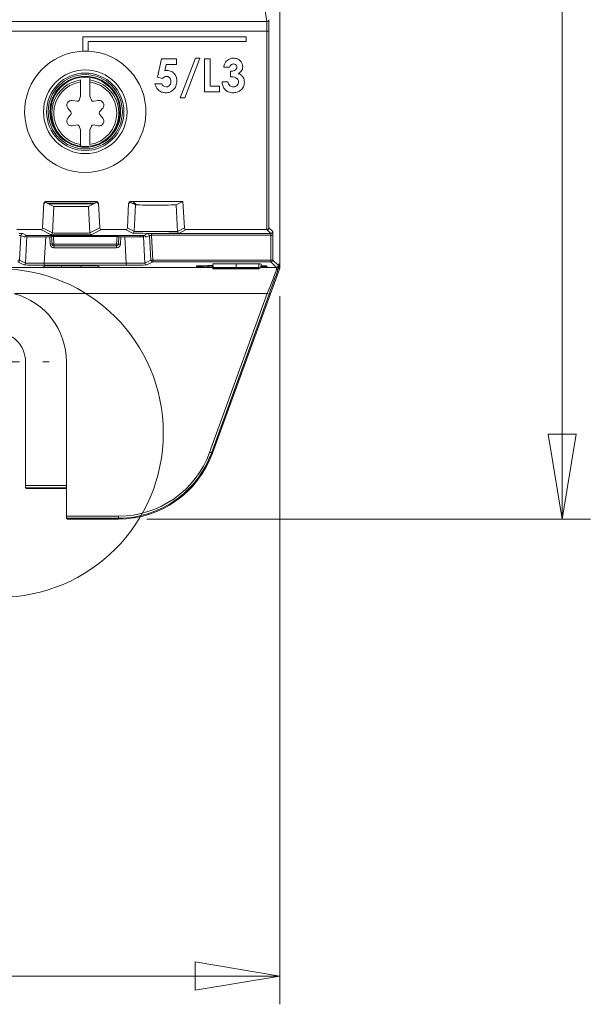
# Model space of a CAD drawing. Header units: millimetres. Extents: x 0 to 1260, y 0 to 891.
# Tile 22 of 89: x 285 to 345, y 401 to 506. Entities that reach past the tile are written whole.
import ezdxf

# ---------------------------------------------------------------- set-up
doc = ezdxf.new("R2010")
doc.units = ezdxf.units.MM
doc.header["$LTSCALE"] = 3
doc.styles.add('SLDTEXTSTYLE1', font='TXT', dxfattribs={"width": 0.75})
doc.dimstyles.new('SLDDIMSTYLE0', dxfattribs={"dimtxt": 7.5, "dimasz": 9, "dimexe": 0, "dimexo": 0.0625, "dimgap": 1.875, "dimtad": 1, "dimdec": 0, "dimrnd": 1e-09, "dimzin": 12, "dimdsep": 46, "dimtxsty": 'SLDTEXTSTYLE1', "dimblk1": 'CLOSED', "dimblk2": 'CLOSED', "dimsah": 1, "dimcen": 0.09, "dimadec": 0, "dimazin": 3, "dimtfac": 1, "dimtofl": 0, "dimtmove": 0, "dimatfit": 3, "dimldrblk": 'CLOSED', "dimfxl": 0, "dimfrac": 2, "dimtolj": 1, "dimtzin": 12, "dimarcsym": 0})

# ---------------------------------------------------------------- blocks, each defined once
blk = doc.blocks.new('_CLOSED')
at = {"color": 0, "linetype": 'ByBlock', "lineweight": -2}
for p, q in [((-1, 0.166667), (0, 0)), ((-1, 0.166667), (-1, -0.166667)), ((0, 0), (-1, -0.166667)), ((0, 0), (-1, 0))]:
    blk.add_line(p, q, dxfattribs=at)
blk = doc.blocks.new('_D')
at = {"color": 7, "linetype": 'Continuous', "lineweight": 0}
for p, q in [((295.24, 789.15), (345.46, 789.15)), ((342.46, 789.15), (342.46, 452.7)), ((298.33, 452.7), (345.46, 452.7))]:
    blk.add_line(p, q, dxfattribs=at)
at = {"color": 7, "linetype": 'Continuous', "lineweight": 0, "xscale": 9, "yscale": 9}
for p, rotation in [((342.46, 789.15, -1.66), 90.0000000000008), ((342.46, 452.7, -1.66), 270.0000000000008)]:
    blk.add_blockref('_CLOSED', p, dxfattribs=dict(at, rotation=rotation))
at = {"color": 7, "linetype": 'Continuous', "lineweight": 0, "insert": (332.79, 612.61), "char_height": 7.5, "attachment_point": 1, "rotation": 90, "style": 'SLDTEXTSTYLE1'}
blk.add_mtext('336', dxfattribs=at)
blk = doc.blocks.new('_D_3')
at = {"color": 7, "linetype": 'Continuous', "lineweight": 0}
for p, q in [((160.14, 476.34), (160.14, 401.21)), ((312.46, 476.34), (312.46, 401.21)), ((160.14, 404.21), (312.46, 404.21))]:
    blk.add_line(p, q, dxfattribs=at)
at = {"color": 7, "linetype": 'Continuous', "lineweight": 0, "xscale": 9, "yscale": 9}
for p, rotation in [((160.14, 404.21, -1.66), 180.0000000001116), ((312.46, 404.21, -1.66), 1.115484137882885e-10)]:
    blk.add_blockref('_CLOSED', p, dxfattribs=dict(at, rotation=rotation))
at = {"color": 7, "linetype": 'Continuous', "lineweight": 0, "insert": (227.99, 413.88), "char_height": 7.5, "attachment_point": 1, "style": 'SLDTEXTSTYLE1'}
blk.add_mtext('152', dxfattribs=at)
blk = doc.blocks.new('SW_CENTERMARKSYMBOL_1')
at = {"color": 0, "linetype": 'Continuous', "lineweight": 0}
for p, q in [((0, 5), (0, 5.66)), ((0, 0), (0, 2.5)), ((-5, 0), (-5.66, 0)), ((0, 0), (-2.5, 0)), ((0, 0), (0, -2.5)), ((0, 0), (2.5, 0)), ((5, 0), (5.66, 0)), ((0, -5), (0, -5.66))]:
    blk.add_line(p, q, dxfattribs=at)

msp = doc.modelspace()

# ---------------------------------------------------------------- linework, layer by layer
at = {"color": 7, "linetype": 'Continuous', "lineweight": 15}
for p, q in [((312.46, 479.34), (312.46, 754)), ((311.09, 505.49), (310.72, 507.71)), ((161.51, 505.49), (311.09, 505.49)), ((311.1, 504.49), (161.5, 504.49)), ((291.55, 503.86), (291.55, 502.36)), ((308.89, 503.86), (291.55, 503.86)), ((308.89, 503.36), (308.89, 503.86)), ((311.3, 504.49), (311.1, 504.49)), ((311.1, 483.41), (311.1, 504.49)), ((311.3, 504.49), (311.3, 483.6)), ((292.1, 503.36), (308.89, 503.36)), ((292.1, 502.36), (292.1, 503.36)), ((299.48, 499.58), (299.89, 501.52)), ((299.89, 501.52), (301.49, 501.52)), ((301.49, 501.52), (301.49, 500.94)), ((301.89, 497.4), (303.5, 501.61)), ((303.98, 501.61), (302.37, 497.4)), ((303.5, 501.61), (303.98, 501.61)), ((304.45, 501.52), (305.08, 501.52)), ((304.45, 498.02), (304.45, 501.52)), ((305.08, 501.52), (305.08, 498.65)), ((300.39, 500.94), (300.25, 500.28)), ((301.49, 500.94), (300.39, 500.94)), ((307.14, 500.67), (306.51, 500.67)), ((292.3, 499.3), (292.3, 499.49)), ((300.01, 499.46), (299.48, 499.58)), ((307.23, 499.64), (307.23, 500.22)), ((291.3, 499.09), (291.3, 497.56)), ((292.3, 497.56), (292.3, 499.09)), ((299.2, 498.88), (299.92, 498.88)), ((305.08, 498.65), (306.06, 498.65)), ((306.06, 498.65), (306.06, 498.02)), ((306.33, 499.1), (306.96, 499.1)), ((291.3, 497.56), (291.15, 497.15)), ((292.3, 497.56), (292.45, 497.15)), ((302.37, 497.4), (301.89, 497.4)), ((306.06, 498.02), (304.45, 498.02)), ((289.94, 496.3), (290.28, 495.9)), ((290.41, 497.12), (290.93, 497.03)), ((293.19, 497.12), (292.67, 497.03)), ((293.65, 496.3), (293.32, 495.9)), ((289.94, 495.25), (290.28, 495.65)), ((293.65, 495.25), (293.32, 495.65)), ((290.41, 494.43), (290.93, 494.52)), ((291.3, 493.99), (291.15, 494.39)), ((292.3, 493.99), (292.45, 494.39)), ((293.19, 494.43), (292.67, 494.52)), ((291.3, 493.99), (291.3, 492.46)), ((292.3, 492.46), (292.3, 493.99)), ((287.41, 486.22), (287.27, 483.6)), ((287.46, 486.19), (287.41, 486.22)), ((288.45, 485.88), (287.54, 486.34)), ((292.99, 486.41), (287.61, 486.41)), ((287.61, 486.41), (287.66, 486.38)), ((292.94, 486.38), (287.66, 486.38)), ((287.92, 486.15), (292.68, 486.15)), ((288.31, 483.06), (288.45, 485.88)), ((292.15, 485.88), (293.05, 486.34)), ((292.15, 485.88), (292.29, 483.06)), ((292.94, 486.38), (292.99, 486.41)), ((293.19, 486.22), (293.14, 486.19)), ((293.33, 483.6), (293.19, 486.22)), ((296.41, 486.22), (296.27, 483.6)), ((296.46, 486.19), (296.41, 486.22)), ((297.14, 486.03), (296.54, 486.34)), ((302.18, 486.41), (296.61, 486.41)), ((296.61, 486.41), (296.66, 486.38)), ((296.7, 486.38), (296.66, 486.38)), ((296.9, 486.38), (297.25, 486.03)), ((296.92, 486.15), (297.13, 486.15)), ((297, 483.22), (297.14, 486.03)), ((301.46, 486.03), (302.18, 486.41)), ((301.46, 486.03), (301.6, 483.22)), ((302.33, 483.6), (302.18, 486.41)), ((287.07, 483.41), (284.53, 483.41)), ((284.97, 482.8), (284.83, 480.18)), ((285.37, 482.6), (284.97, 482.8)), ((285.17, 482.99), (285.57, 482.79)), ((285.6, 482.67), (285.46, 482.75)), ((288.11, 482.88), (287.07, 483.41)), ((287.27, 483.6), (288.31, 483.06)), ((292.29, 483.06), (293.33, 483.6)), ((293.53, 483.41), (292.49, 482.88)), ((296.07, 483.41), (293.53, 483.41)), ((295.13, 482.8), (295.13, 482.68)), ((296.8, 483.03), (296.07, 483.41)), ((296.27, 483.6), (297, 483.22)), ((297.64, 482.66), (297.64, 482.79)), ((298.15, 482.75), (298, 482.67)), ((298.03, 482.79), (298.43, 482.99)), ((298.63, 482.8), (298.23, 482.6)), ((298.77, 480.18), (298.63, 482.8)), ((298.83, 483), (311.51, 483)), ((298.83, 482.81), (298.83, 483)), ((311.52, 482.81), (298.83, 482.81)), ((298.83, 482.81), (298.97, 480.18)), ((301.6, 483.22), (302.33, 483.6)), ((302.53, 483.41), (301.8, 483.03)), ((311.1, 483.41), (302.53, 483.41)), ((311.1, 483.41), (311.1, 483.41)), ((311.51, 483), (311.1, 483.41)), ((311.3, 483.6), (311.71, 483.2)), ((311.52, 480.18), (311.52, 482.81)), ((311.72, 482.82), (311.72, 480.19)), ((285.46, 479.86), (285.6, 482.67)), ((287.6, 482.65), (287.45, 479.84)), ((287.6, 482.65), (288.02, 482.65)), ((288.07, 481.87), (288.02, 482.65)), ((288.27, 481.87), (288.22, 482.68)), ((288.42, 482.68), (288.47, 481.87)), ((295.18, 482.68), (288.42, 482.68)), ((288.47, 481.87), (295.13, 481.87)), ((288.47, 481.68), (288.47, 481.87)), ((295.13, 481.68), (288.47, 481.68)), ((288.47, 481.49), (288.47, 481.68)), ((295.13, 481.87), (295.18, 482.68)), ((295.13, 481.68), (295.13, 481.87)), ((295.13, 481.49), (295.13, 481.68)), ((295.38, 482.68), (295.33, 481.87)), ((295.57, 482.65), (295.53, 481.87)), ((295.57, 482.65), (296, 482.65)), ((296.15, 479.84), (296, 482.65)), ((298, 482.67), (298.14, 479.86)), ((295.13, 481.49), (288.47, 481.49)), ((285.26, 479.67), (284.63, 479.99)), ((284.83, 480.18), (285.46, 479.86)), ((287.45, 479.65), (287.45, 479.84)), ((287.45, 479.84), (296.15, 479.84)), ((296.15, 479.65), (287.45, 479.65)), ((296.15, 479.65), (296.15, 479.84)), ((298.14, 479.86), (298.77, 480.18)), ((298.97, 479.99), (298.34, 479.67)), ((298.97, 480.18), (311.52, 480.18)), ((298.97, 479.99), (298.97, 480.18)), ((311.52, 479.99), (298.97, 479.99)), ((303.62, 479.49), (303.62, 479.58)), ((303.62, 479.58), (303.65, 479.58)), ((304.82, 479.59), (305.32, 479.59)), ((305.36, 479.66), (305.31, 479.66)), ((305.34, 479.26), (305.31, 479.66)), ((305.35, 479.8), (307.83, 479.8)), ((305.37, 479.4), (305.35, 479.8)), ((307.83, 479.4), (307.83, 479.8)), ((310.23, 479.39), (310.25, 479.79)), ((310.46, 479.36), (310.49, 479.76)), ((310.94, 479.58), (310.98, 479.55)), ((311.03, 479.58), (311.12, 479.49)), ((311.52, 479.99), (311.52, 480.18)), ((312.12, 479.39), (311.52, 479.99)), ((311.72, 480.19), (312.32, 479.59)), ((312.35, 479.36), (312.35, 479.78)), ((282.39, 479.39), (289.22, 479.39)), ((287.17, 479.41), (287.46, 479.55)), ((287.25, 479.43), (287.51, 479.56)), ((293.09, 479.56), (293.34, 479.43)), ((293.14, 479.55), (293.43, 479.41)), ((305.3, 459.68), (312.46, 479.34)), ((306.83, 479.26), (305.34, 479.26)), ((305.34, 479.26), (307.8, 479.21)), ((305.37, 479.4), (307.83, 479.4)), ((305.37, 479.35), (305.37, 479.4)), ((307.44, 479.35), (305.37, 479.35)), ((307.29, 479.39), (306.51, 479.39)), ((306.51, 479.39), (306.51, 479.38)), ((306.51, 479.38), (307.39, 479.38)), ((307.59, 479.37), (306.51, 479.37)), ((306.51, 479.37), (306.51, 479.35)), ((306.51, 479.35), (307.75, 479.35)), ((306.82, 479.33), (306.82, 479.35)), ((308.78, 479.33), (306.82, 479.33)), ((306.82, 479.33), (306.83, 479.26)), ((307.8, 479.21), (310.26, 479.26)), ((308.77, 479.26), (308.78, 479.33)), ((310.26, 479.26), (308.77, 479.26)), ((308.78, 479.33), (308.78, 479.35)), ((310.26, 479.26), (310.27, 479.37)), ((312.35, 479.36), (312.33, 479.36)), ((312.35, 479.36), (312.46, 479.34)), ((311.14, 476.62), (284.27, 476.62)), ((305.01, 459.78), (311.14, 476.62)), ((311.33, 476.55), (305.2, 459.71)), ((285.46, 456.28), (285.46, 469.38)), ((289.8, 453), (289.8, 469.38)), ((305.2, 459.71), (305.3, 459.68)), ((285.55, 455.95), (285.46, 456.03)), ((285.8, 455.95), (289.8, 455.95)), ((289.8, 453), (295.33, 453)), ((295.33, 452.8), (289.8, 452.8)), ((289.91, 452.7), (289.8, 452.8)), ((290.11, 452.7), (295.33, 452.7)), ((295.33, 453), (295.33, 452.8)), ((295.33, 452.7), (295.33, 452.8))]:
    msp.add_line(p, q, dxfattribs=at)
at = {"color": 8, "linetype": 'Continuous', "lineweight": 15}
for p, q in [((292.77, 486.2), (287.83, 486.2)), ((297.08, 486.2), (296.83, 486.2)), ((294.88, 482.68), (294.88, 482.8)), ((297.89, 482.79), (297.89, 482.67)), ((304.81, 479.48), (304.81, 479.59)), ((311, 479.58), (311.03, 479.58)), ((291.39, 479.39), (305.33, 479.39)), ((305.32, 479.48), (304.81, 479.48)), ((310.47, 479.39), (312.12, 479.39)), ((285.46, 456.28), (289.8, 456.28)), ((289.8, 456.03), (285.46, 456.03))]:
    msp.add_line(p, q, dxfattribs=at)
at = {"color": 7, "linetype": 'Continuous', "lineweight": 15, "flags": 128}
for points in [[(289.22, 479.39), (289.24, 479.39), (289.25, 479.4), (289.26, 479.42), (289.27, 479.44), (289.28, 479.47), (289.29, 479.5), (289.29, 479.54), (289.29, 479.57)], [(291.39, 479.39), (291.38, 479.39), (291.37, 479.4), (291.35, 479.42), (291.34, 479.44), (291.34, 479.47), (291.33, 479.5), (291.32, 479.54), (291.32, 479.57)], [(287.5, 479.56), (287.5, 479.56), (287.46, 479.55)], [(293.1, 479.56), (293.1, 479.56), (293.14, 479.55)]]:
    msp.add_lwpolyline(points, dxfattribs=at)
at = {"color": 7, "linetype": 'Continuous', "lineweight": 15}
for radius in [4.44, 4.11, 3.94, 3.76, 3.68]:
    msp.add_circle((291.8, 495.92), radius, dxfattribs=at)
at = {"color": 7, "linetype": 'Continuous', "lineweight": 0}
msp.add_circle((282.66, 461.83), 17.43, dxfattribs=at)
at = {"color": 7, "linetype": 'Continuous', "lineweight": 15}
for centre, radius, start, end in [((311.09, 505.69), 0.2, 269.9925, 359.9311), ((291.8, 495.92), 6.44, 92.2237, 87.3313), ((291.8, 495.92), 6.44, 87.3313, 92.2237), ((291.8, 495.77), 3.35, 98.5837, 261.4163), ((291.8, 495.77), 3.35, 278.5837, 81.4163), ((290.33, 496.62), 0.5, 80, 220), ((290.96, 497.22), 0.2, 260, 340), ((292.64, 497.22), 0.2, 200, 280), ((293.27, 496.62), 0.5, 320, 100), ((290.33, 494.92), 0.5, 140, 280), ((290.13, 495.77), 0.2, 320, 40), ((293.27, 494.92), 0.5, 260, 40), ((293.47, 495.77), 0.2, 140, 220), ((290.96, 494.33), 0.2, 20, 100), ((292.64, 494.33), 0.2, 80, 160), ((285.17, 482.79), 0.2, 90.0129, 176.9935), ((288.11, 483.08), 0.2, 270.0129, 356.9935), ((292.49, 483.08), 0.2, 183.0065, 269.9871), ((296.8, 483.23), 0.2, 270.0129, 356.9935), ((298.43, 482.79), 0.2, 3.0065, 89.9871), ((301.8, 483.23), 0.2, 183.0065, 269.9871), ((311.51, 483.2), 0.2, 270.0051, 359.9949), ((311.56, 483.79), 0.984, 267.1556, 278.8364), ((288.17, 480.92), 0.962, 84.0433, 95.9567), ((288.47, 481.89), 0.4, 183, 270), ((288.37, 482.83), 0.962, 264.0433, 275.9567), ((288.47, 481.88), 0.2, 183, 270), ((295.23, 482.83), 0.962, 264.0433, 275.9567), ((295.13, 481.88), 0.2, 270, 357), ((295.13, 481.89), 0.4, 270, 357), ((295.43, 480.92), 0.962, 84.0433, 95.9567), ((284.73, 481.18), 1, 264.2774, 275.7226), ((284.63, 480.19), 0.2, 270.0129, 356.9935), ((285.26, 479.87), 0.2, 270.0129, 356.9935), ((298.34, 479.87), 0.2, 183.0065, 269.9871), ((298.87, 481.18), 1, 264.2774, 275.7226), ((298.97, 480.19), 0.2, 183.0065, 269.9871), ((311.57, 481.16), 0.984, 267.1556, 278.8364), ((311.52, 480.19), 0.2, 270.0051, 359.9949), ((312.12, 479.59), 0.2, 270.0051, 359.9949), ((282.3, 469.38), 7.5, 0.0044, 74.74), ((313.3, 482.43), 6.2, 249.5497, 251.3928), ((282.3, 469.38), 3.16, 0, 180), ((295.33, 463.3), 10.3, 270, 340.0041), ((307.18, 465.59), 6.2, 249.5497, 251.3928), ((295.33, 463.31), 10.61, 270, 340)]:
    msp.add_arc(centre, radius, start, end, dxfattribs=at)
at = {"color": 8, "linetype": 'Continuous', "lineweight": 15}
for centre, radius, start, end in [((291.8, 495.77), 3.56, 98.0723, 228.881), ((291.8, 495.77), 3.56, 311.119, 81.9277), ((303.62, 479.69), 0.2, 269.9993, 327.5326), ((311.12, 479.69), 0.2, 225.2504, 270.0049)]:
    msp.add_arc(centre, radius, start, end, dxfattribs=at)
at = {"color": 7, "linetype": 'Continuous', "lineweight": 15}
for centre, major_axis, ratio, start_param, end_param in [((311.29, 504.49), (0, 1.2), 0.008727, 4.712389, 6.230825), ((311.09, 504.49), (0, 1), 0.010472, 4.712389, 6.230825), ((287.61, 486.21), (0.178, -0.091), 0.999818, 2.045194, 3.56348), ((287.66, 486.18), (0.178, -0.091), 0.999818, 2.045194, 3.56348), ((290.3, 485.88), (1.85, 0), 0.008727, 3.158589, 6.266189), ((292.94, 486.18), (-0.178, -0.091), 0.999818, 2.719706, 4.237992), ((292.99, 486.21), (-0.178, -0.091), 0.999818, 2.719706, 4.237992), ((296.61, 486.21), (0.178, -0.091), 0.999818, 2.045194, 3.56348), ((296.66, 486.18), (0.178, -0.091), 0.999818, 2.045194, 3.56348), ((296.7, 486.38), (0.2, 0), 0.008727, 0.008727, 1.570796), ((299.3, 486.04), (2.16, 0), 0.008727, 3.158589, 3.454915), ((299.3, 486.04), (2.16, 0), 0.008727, 3.454915, 6.266189), ((284.76, 482.99), (0.401, 0), 0.008731, 0.017003, 1.567655), ((284.76, 482.79), (0.201, 0.01), 0.069039, 0.010305, 1.560956), ((291.8, 482.7), (11.56, 0), 0.008727, 1.001633, 2.13996), ((287.07, 483.61), (-0.178, 0.091), 0.999818, 2.045194, 3.56348), ((290.3, 482.88), (2.19, 0), 0.008727, 3.158589, 6.266189), ((293.53, 483.61), (0.178, 0.091), 0.999818, 2.719706, 4.237992), ((295.2, 479.09), (0, 4), 0.017455, 0.386343, 0.457833), ((296.07, 483.61), (-0.178, 0.091), 0.999818, 2.045194, 3.56348), ((299.3, 483.04), (2.5, 0), 0.008727, 3.158589, 6.266189), ((297.57, 479.09), (0, 4), 0.017455, 5.814613, 5.890776), ((298.83, 482.99), (0.401, 0), 0.008731, 1.573938, 3.124589), ((298.83, 482.79), (0.201, -0.01), 0.069039, 1.580637, 3.131288), ((302.53, 483.61), (0.178, 0.091), 0.999818, 2.719706, 4.237992), ((311.1, 483.6), (0.185, 0.077), 0.987735, 4.324034, 5.886104), ((311.51, 482.8), (0, 0.2), 0.017454, 4.764749, 6.274459), ((311.71, 482.8), (0, 0.4), 0.008727, 4.764749, 6.274459), ((287.6, 482.67), (2, 0), 0.008731, 3.158596, 4.709247), ((288.02, 482.66), (0.2, 0), 0.008731, 4.715586, 6.283643), ((288.42, 482.68), (0.2, 0), 0.008731, 1.573993, 3.14205), ((295.18, 482.68), (0.2, 0), 0.008731, 6.282728, 7.850785), ((295.58, 482.66), (0.2, 0), 0.008731, 3.141135, 4.709192), ((296, 482.67), (2, 0), 0.008731, 4.715531, 6.266182), ((287.46, 479.67), (2.2, 0), 0.008731, 3.158596, 4.709247), ((287.46, 479.87), (2, 0.01), 0.014809, 3.158206, 4.708858), ((290.3, 479.55), (2.84, 0), 0.008727, 0.017911, 3.123682), ((296.14, 479.87), (2, -0.01), 0.014809, 4.71592, 6.266572), ((296.14, 479.67), (2.2, 0), 0.008731, 4.715531, 6.266182), ((304.82, 479.58), (1.2, 0), 0.008722, 1.57399, 3.141059), ((309.83, 479.58), (1.2, 0), 0.008738, 0.008814, 0.992897), ((312.32, 476.6), (0, 2.99), 0.008727, 5.89554, 6.274459), ((304.82, 479.49), (1.2, 0), 0.008731, 3.141058, 4.708128), ((309.92, 479.49), (1.2, 0), 0.008747, 5.194723, 6.292009), ((311.1, 476.6), (1.09, 2.79), 0.008638, 4.724485, 5.931543), ((311.29, 476.53), (1.09, 2.99), 0.008201, 4.724101, 5.935128), ((312.12, 476.6), (0, 2.79), 0.009352, 5.928173, 6.274459), ((285.46, 456.28), (0, 0.25), 0.008727, 1.570796, 3.132866), ((285.8, 455.95), (0.25, 0), 0.008727, 3.150319, 4.712389), ((289.8, 453), (0, 0.2), 0.008727, 1.579523, 3.132866), ((290.11, 452.7), (0.2, 0), 0.008727, 3.150319, 4.712389)]:
    msp.add_ellipse(centre, major_axis=major_axis, ratio=ratio, start_param=start_param, end_param=end_param, dxfattribs=at)
for points, knots in [([(306.78, 501.29), (306.91, 501.39), (307.13, 501.58), (307.43, 501.6), (307.55, 501.61)], [0, 0, 0, 0, 0.558864, 1, 1, 1, 1]), ([(307.55, 501.61), (307.69, 501.6), (307.97, 501.57), (308.29, 501.33), (308.5, 501.03), (308.52, 500.81), (308.53, 500.7)], [0, 0, 0, 0, 0.279898, 0.559568, 0.779842, 1, 1, 1, 1]), ([(306.51, 500.67), (306.54, 500.8), (306.58, 501.03), (306.72, 501.21), (306.78, 501.29)], [0, 0, 0, 0, 0.5601104, 1, 1, 1, 1]), ([(307.55, 500.99), (307.5, 500.98), (307.4, 500.97), (307.24, 500.87), (307.18, 500.75), (307.14, 500.67)], [0, 0, 0, 0, 0.280851, 0.561875, 1, 1, 1, 1]), ([(307.23, 500.22), (307.38, 500.23), (307.61, 500.25), (307.82, 500.42), (307.89, 500.55), (307.9, 500.62), (307.9, 500.66)], [0, 0, 0, 0, 0.500111, 0.749435, 0.874816, 1, 1, 1, 1]), ([(307.9, 500.66), (307.9, 500.71), (307.89, 500.81), (307.79, 500.92), (307.67, 500.98), (307.59, 500.98), (307.55, 500.99)], [0, 0, 0, 0, 0.279656, 0.558862, 0.779263, 1, 1, 1, 1]), ([(308.53, 500.7), (308.52, 500.61), (308.51, 500.44), (308.36, 500.16), (308.18, 500.04), (308.06, 499.96)], [0, 0, 0, 0, 0.28057, 0.561026, 1, 1, 1, 1]), ([(300.42, 499.68), (300.38, 499.68), (300.29, 499.67), (300.14, 499.59), (300.06, 499.51), (300.01, 499.46)], [0, 0, 0, 0, 0.279807, 0.55982, 1, 1, 1, 1]), ([(300.25, 500.28), (300.29, 500.29), (300.37, 500.31), (300.44, 500.31), (300.47, 500.31)], [0, 0, 0, 0, 0.559986, 1, 1, 1, 1]), ([(300.9, 499.13), (300.9, 499.21), (300.89, 499.36), (300.77, 499.54), (300.6, 499.66), (300.48, 499.68), (300.42, 499.68)], [0, 0, 0, 0, 0.280437, 0.560075, 0.780143, 1, 1, 1, 1]), ([(300.47, 500.31), (300.64, 500.29), (300.97, 500.25), (301.32, 499.93), (301.51, 499.54), (301.52, 499.28), (301.53, 499.15)], [0, 0, 0, 0, 0.2792893, 0.5587596, 0.7791563, 1, 1, 1, 1]), ([(308.08, 499.07), (308.08, 499.12), (308.07, 499.22), (307.98, 499.39), (307.71, 499.6), (307.42, 499.63), (307.23, 499.64)], [0, 0, 0, 0, 0.125517, 0.250955, 0.500923, 1, 1, 1, 1]), ([(308.06, 499.96), (308.17, 499.92), (308.37, 499.84), (308.65, 499.53), (308.69, 499.24), (308.71, 499.07)], [0, 0, 0, 0, 0.281077, 0.561733, 1, 1, 1, 1]), ([(291.3, 499.09), (291.3, 499.1), (291.3, 499.17), (291.3, 499.24), (291.3, 499.3)], [0, 0, 0, 0, 0.122123, 1, 1, 1, 1]), ([(292.3, 499.3), (292.3, 499.28), (292.3, 499.22), (292.3, 499.15), (292.3, 499.1), (292.3, 499.09)], [0, 0, 0, 0, 0.2954519, 0.8781685, 1, 1, 1, 1]), ([(300.36, 497.93), (300.21, 497.95), (299.9, 497.98), (299.54, 498.22), (299.3, 498.53), (299.23, 498.76), (299.2, 498.88)], [0, 0, 0, 0, 0.279859, 0.559381, 0.779502, 1, 1, 1, 1]), ([(299.92, 498.88), (299.94, 498.83), (300, 498.73), (300.16, 498.6), (300.31, 498.58), (300.4, 498.56)], [0, 0, 0, 0, 0.281186, 0.561967, 1, 1, 1, 1]), ([(301.53, 499.15), (301.51, 498.98), (301.48, 498.62), (301.16, 498.22), (300.78, 497.97), (300.5, 497.95), (300.36, 497.93)], [0, 0, 0, 0, 0.279835, 0.559521, 0.779704, 1, 1, 1, 1]), ([(300.4, 498.56), (300.48, 498.57), (300.64, 498.6), (300.8, 498.76), (300.89, 498.94), (300.9, 499.07), (300.9, 499.13)], [0, 0, 0, 0, 0.279077, 0.5587, 0.779136, 1, 1, 1, 1]), ([(307.5, 497.93), (307.32, 497.95), (306.98, 497.98), (306.59, 498.3), (306.38, 498.7), (306.35, 498.97), (306.33, 499.1)], [0, 0, 0, 0, 0.279803, 0.558863, 0.779187, 1, 1, 1, 1]), ([(306.96, 499.1), (306.98, 499.02), (307.01, 498.86), (307.15, 498.68), (307.34, 498.58), (307.47, 498.57), (307.53, 498.56)], [0, 0, 0, 0, 0.280488, 0.559268, 0.779432, 1, 1, 1, 1]), ([(308.71, 499.07), (308.69, 498.89), (308.65, 498.55), (308.31, 498.17), (307.91, 497.96), (307.63, 497.94), (307.5, 497.93)], [0, 0, 0, 0, 0.2793154, 0.5589351, 0.7792843, 1, 1, 1, 1]), ([(307.53, 498.56), (307.61, 498.57), (307.77, 498.58), (307.95, 498.72), (308.07, 498.89), (308.08, 499.01), (308.08, 499.07)], [0, 0, 0, 0, 0.280112, 0.55969, 0.779818, 1, 1, 1, 1]), ([(291.3, 492.25), (291.3, 492.26), (291.3, 492.33), (291.3, 492.41), (291.3, 492.46)], [0, 0, 0, 0, 0.2294347, 1, 1, 1, 1]), ([(285.57, 482.79), (285.54, 482.78), (285.49, 482.77), (285.42, 482.73), (285.39, 482.67), (285.37, 482.62), (285.37, 482.6), (285.37, 482.6)], [0, 0, 0, 0, 0.307044, 0.582969, 0.783214, 0.960824, 1, 1, 1, 1]), ([(288.31, 483.06), (288.32, 483.06), (288.34, 483.06), (288.58, 483.05), (289.03, 483.05), (289.62, 483.05), (290.3, 483.05), (290.97, 483.05), (291.57, 483.05), (292.02, 483.05), (292.25, 483.06), (292.28, 483.06), (292.29, 483.06)], [0, 0, 0, 0, 0.065194, 0.173716, 0.282238, 0.390755, 0.499268, 0.607778, 0.716287, 0.824799, 0.933316, 1, 1, 1, 1]), ([(297, 483.22), (297, 483.22), (297.03, 483.22), (297.27, 483.21), (297.78, 483.21), (298.46, 483.2), (299.23, 483.2), (300.01, 483.2), (300.71, 483.21), (301.25, 483.21), (301.55, 483.22), (301.59, 483.22), (301.6, 483.22)], [0, 0, 0, 0, 0.056313, 0.164838, 0.273362, 0.381882, 0.490397, 0.598909, 0.70742, 0.815934, 0.924453, 1, 1, 1, 1]), ([(298.23, 482.6), (298.23, 482.62), (298.22, 482.66), (298.19, 482.71), (298.15, 482.75), (298.09, 482.78), (298.05, 482.78), (298.03, 482.79)], [0, 0, 0, 0, 0.182666, 0.36477, 0.560881, 0.788105, 1, 1, 1, 1]), ([(307.83, 479.8), (307.95, 479.8), (308.35, 479.8), (308.93, 479.8), (309.52, 479.8), (309.92, 479.79), (310.2, 479.79), (310.23, 479.79), (310.25, 479.79)], [0, 0, 0, 0, 0.1091044, 0.3681093, 0.5260502, 0.6787793, 0.8497318, 1, 1, 1, 1]), ([(310.25, 479.77), (310.29, 479.77), (310.46, 479.77), (310.47, 479.76), (310.49, 479.76)], [0, 0, 0, 0, 0.257805, 1, 1, 1, 1]), ([(289.22, 479.39), (289.01, 479.39), (288.47, 479.39), (287.78, 479.39), (287.25, 479.4), (287.2, 479.41), (287.17, 479.41)], [0, 0, 0, 0, 0.181739, 0.454807, 0.727395, 1, 1, 1, 1]), ([(291.39, 479.39), (291.21, 479.38), (290.84, 479.38), (290.28, 479.38), (289.73, 479.38), (289.39, 479.38), (289.22, 479.39)], [0, 0, 0, 0, 0.257553, 0.523052, 0.758543, 1, 1, 1, 1]), ([(293.43, 479.41), (293.42, 479.41), (293.39, 479.4), (293.03, 479.4), (292.34, 479.39), (291.71, 479.39), (291.39, 479.39)], [0, 0, 0, 0, 0.1813926, 0.4542012, 0.7271034, 1, 1, 1, 1]), ([(308.41, 479.39), (308.25, 479.39), (307.92, 479.39), (307.55, 479.39), (307.34, 479.39), (307.29, 479.39)], [0, 0, 0, 0, 0.434091, 0.867605, 1, 1, 1, 1]), ([(307.39, 479.38), (307.47, 479.38), (307.63, 479.38), (307.95, 479.38), (308.19, 479.38), (308.35, 479.38)], [0, 0, 0, 0, 0.252308, 0.504616, 1, 1, 1, 1]), ([(308.93, 479.35), (308.76, 479.35), (308.41, 479.35), (307.91, 479.35), (307.59, 479.35), (307.44, 479.35)], [0, 0, 0, 0, 0.34861, 0.6970541, 1, 1, 1, 1]), ([(309.32, 479.36), (309.31, 479.36), (309.29, 479.36), (309.14, 479.37), (308.94, 479.37), (308.46, 479.37), (307.99, 479.37), (307.62, 479.37), (307.59, 479.37)], [0, 0, 0, 0, 0.160371, 0.269153, 0.377496, 0.496375, 0.958439, 1, 1, 1, 1]), ([(307.75, 479.35), (307.83, 479.35), (307.99, 479.35), (308.23, 479.35), (308.45, 479.35), (308.59, 479.35), (308.65, 479.35)], [0, 0, 0, 0, 0.266021, 0.532032, 0.798068, 1, 1, 1, 1]), ([(307.83, 479.4), (308.16, 479.4), (308.68, 479.4), (309.37, 479.4), (309.81, 479.39), (310.13, 479.39), (310.22, 479.39), (310.23, 479.39), (310.23, 479.39)], [0, 0, 0, 0, 0.307472, 0.477591, 0.648826, 0.804822, 0.969566, 1, 1, 1, 1]), ([(308.35, 479.38), (308.46, 479.38), (308.66, 479.38), (308.9, 479.38), (309.03, 479.38), (309.08, 479.38), (309.08, 479.38), (309.09, 479.38)], [0, 0, 0, 0, 0.310758, 0.52042, 0.73151, 0.911464, 1, 1, 1, 1]), ([(309.09, 479.38), (309.08, 479.38), (309.07, 479.39), (308.97, 479.39), (308.81, 479.39), (308.62, 479.39), (308.48, 479.39), (308.41, 479.39)], [0, 0, 0, 0, 0.226241, 0.417795, 0.610122, 0.798307, 1, 1, 1, 1]), ([(308.65, 479.35), (308.76, 479.35), (308.96, 479.35), (309.17, 479.36), (309.3, 479.36), (309.32, 479.36), (309.32, 479.36), (309.32, 479.36)], [0, 0, 0, 0, 0.31375, 0.526157, 0.739545, 0.988975, 1, 1, 1, 1]), ([(310.46, 479.36), (310.44, 479.36), (310.39, 479.35), (310.02, 479.35), (309.51, 479.35), (309.12, 479.35), (308.93, 479.35)], [0, 0, 0, 0, 0.269105, 0.535662, 0.771655, 1, 1, 1, 1]), ([(310.23, 479.39), (310.21, 479.38), (310.18, 479.38), (309.94, 479.38), (309.64, 479.37), (309.43, 479.37), (309.36, 479.37)], [0, 0, 0, 0, 0.294022, 0.578447, 0.863121, 1, 1, 1, 1]), ([(309.36, 479.37), (309.57, 479.37), (309.94, 479.37), (310.28, 479.37), (310.44, 479.36), (310.46, 479.36), (310.46, 479.36)], [0, 0, 0, 0, 0.339638, 0.579218, 0.818366, 1, 1, 1, 1]), ([(312.13, 479.21), (312.13, 479.21), (312.15, 479.21), (312.19, 479.22), (312.24, 479.24), (312.29, 479.28), (312.31, 479.32), (312.32, 479.33)], [0, 0, 0, 0, 0.031283, 0.185931, 0.457537, 0.728761, 1, 1, 1, 1]), ([(312.33, 479.36), (312.33, 479.36), (312.33, 479.36), (312.33, 479.36), (312.33, 479.35), (312.32, 479.34), (312.32, 479.34), (312.32, 479.33)], [0, 0, 0, 0, 0.323681, 0.641242, 0.778346, 0.916847, 1, 1, 1, 1]), ([(305.2, 459.71), (305.15, 459.59), (304.92, 458.96), (304.13, 457.4), (302.31, 455.21), (299.34, 453.38), (296.83, 452.82), (295.49, 452.8), (295.33, 452.8)], [0, 0, 0, 0, 0.031295, 0.156818, 0.41016, 0.686016, 0.961863, 1, 1, 1, 1])]:
    msp.add_open_spline(points, degree=3, knots=knots, dxfattribs=at)

# ---------------------------------------------------------------- block references
at = {"color": 7, "linetype": 'Continuous', "lineweight": 0}
msp.add_blockref('SW_CENTERMARKSYMBOL_1', (282.3, 469.38), dxfattribs=at)

# ---------------------------------------------------------------- dimensions: what is measured, and where the dimension line sits
for base, p1, p2, angle, picture, middle in [((342.46, 452.7), (292.24, 789.15), (295.33, 452.7), 90, '_D', (342.46, 620.92)), ((312.46, 404.21), (160.14, 479.34), (312.46, 479.34), 0, '_D_3', (236.3, 404.21))]:
    dim = msp.add_linear_dim(base=base, p1=p1, p2=p2, angle=angle, dimstyle='SLDDIMSTYLE0', dxfattribs=at)
    dim.commit()
    dim.dimension.update_dxf_attribs({"geometry": picture, "text_midpoint": middle, "dimtype": 160})

doc.saveas('drawing.dxf')
